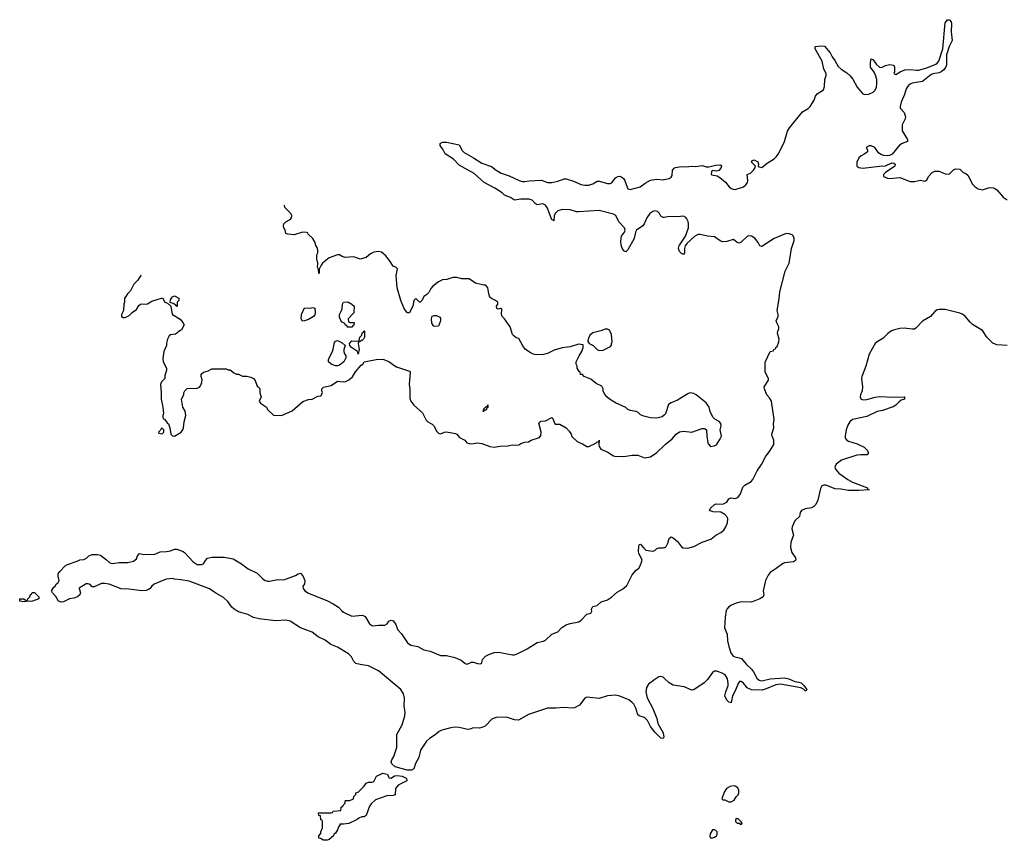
# Model space of a CAD drawing. Header units: inches. Extents: x 1980008 to 2252673, y 74414 to 260562.
# Tile 216 of 228: x 2203746 to 2213303, y 221988 to 229951. Entities that reach past the tile are written whole.
import ezdxf

# ---------------------------------------------------------------- set-up
doc = ezdxf.new("R2010")
doc.units = ezdxf.units.IN
doc.header["$MEASUREMENT"] = 0
doc.layers.add('C2202', color=7, linetype='Continuous')
doc.layers.add('C2212', color=7, linetype='Continuous')

msp = doc.modelspace()

# ---------------------------------------------------------------- linework, layer by layer
at = {"layer": 'C2202', "color": 5}
for points, elevation in [([(2210000, 228033.1), (2209990, 228031.2), (2209970, 228045.6), (2209955.8, 228070), (2209937.2, 228090), (2209910, 228095), (2209890, 228088.6), (2209862.8, 228070), (2209832.7, 228030), (2209808.1, 227971.9), (2209793.8, 227950), (2209731.7, 227908.3), (2209723.2, 227890), (2209710, 227827.3), (2209650, 227719.3), (2209630, 227699.3), (2209610, 227709), (2209593.8, 227733.8), (2209584.2, 227764.2), (2209581.6, 227801.6), (2209586.8, 227850), (2209615.4, 227890), (2209623.9, 227910), (2209616.4, 227930), (2209562.7, 227990), (2209531.7, 228050), (2209510, 228064.2), (2209370, 228099.3), (2209170, 228086), (2209150, 228087.9), (2209090, 228105.9), (2209010, 228108.2), (2208970, 228096.8), (2208946.3, 228073.7), (2208934.6, 228050), (2208930, 227998), (2208925.2, 228005.2), (2208910, 228009.3), (2208870, 228122.7), (2208850, 228152.8), (2208824.4, 228164.4), (2208770, 228155.8), (2208750, 228168), (2208719.6, 228199.6), (2208690, 228208.7), (2208610.2, 228209.8), (2208550, 228198.4), (2208510, 228224.7), (2208450, 228249.6), (2208429.5, 228270), (2208357.3, 228317.3), (2208255.1, 228370), (2208157.7, 228457.7), (2208010, 228538.4), (2207957.5, 228597.5), (2207877.2, 228650), (2207854.5, 228694.5), (2207839, 228710), (2207828, 228730), (2207828, 228750), (2207850, 228762), (2207890, 228762.8), (2208010, 228737.3), (2208042.2, 228682.2), (2208061.4, 228661.4), (2208152, 228612), (2208230, 228558.3), (2208326.4, 228526.4), (2208370, 228490.4), (2208420.5, 228460.5), (2208495.3, 228435.3), (2208594, 228390), (2208621.6, 228381.6), (2208650, 228380.2), (2208690, 228388), (2208810, 228394.9), (2208870, 228372.4), (2208910, 228370.4), (2208970, 228384), (2209030, 228407.3), (2209050, 228407.3), (2209130, 228380.5), (2209193, 228353), (2209230, 228346.7), (2209270, 228347), (2209310, 228358.4), (2209350, 228386), (2209370, 228384.6), (2209450, 228362), (2209478.2, 228361.8), (2209492.3, 228367.7), (2209530, 228415.9), (2209550, 228430.1), (2209570, 228432.8), (2209590, 228424.6), (2209608.2, 228410), (2209620.2, 228390), (2209631, 228351), (2209650, 228310.6), (2209670, 228302.8), (2209769.5, 228330.5), (2209815.6, 228364.4), (2209870, 228394.8), (2209930, 228404.7), (2209990, 228398.8), (2210000, 228400.8)], 40), ([(2210000, 226113.3), (2209982, 226098), (2209930, 226084), (2209870, 226089), (2209804.7, 226104.7), (2209770, 226118), (2209750, 226138), (2209729.1, 226149.1), (2209670, 226158), (2209648.8, 226168.9), (2209628.8, 226188.9), (2209530, 226233.2), (2209470, 226269.2), (2209445.2, 226290), (2209421.2, 226321.2), (2209409.3, 226350), (2209409.2, 226370), (2209395.1, 226395.1), (2209340.2, 226420.2), (2209290, 226462), (2209226, 226490), (2209207.3, 226507.3), (2209188.8, 226508.9), (2209186, 226530), (2209176.4, 226536.4), (2209158, 226570), (2209158, 226590), (2209148, 226610), (2209148, 226630), (2209175.3, 226690), (2209202, 226730), (2209215.3, 226770), (2209215.3, 226795.3), (2209170, 226804), (2209090, 226776), (2209010, 226767.3), (2208934.4, 226745.6), (2208870, 226712.7), (2208830, 226702.7), (2208770, 226699), (2208743.1, 226703.1), (2208710, 226715.3), (2208664.7, 226744.7), (2208653.6, 226753.6), (2208630, 226788), (2208590, 226858), (2208564.7, 226864.7), (2208542, 226882), (2208530, 226898), (2208505.2, 226970), (2208450, 227048.7), (2208429, 227070), (2208424, 227090), (2208426, 227146), (2208410, 227148), (2208390, 227142), (2208378, 227150), (2208375.3, 227170), (2208388, 227190), (2208388, 227210), (2208358, 227230), (2208324.7, 227244.7), (2208310, 227258), (2208299, 227290), (2208289.1, 227349.1), (2208270, 227375.3), (2208250, 227375.3), (2208170, 227395.3), (2208110, 227435.3), (2208036.4, 227436.4), (2207990, 227448.7), (2207951.6, 227448.4), (2207891.2, 227428.9), (2207850, 227428), (2207810, 227408), (2207755.3, 227364.7), (2207736.9, 227343.1), (2207716.9, 227303.1), (2207696.9, 227283.1), (2207670, 227266), (2207651.6, 227228.4), (2207634, 227210), (2207626, 227210), (2207590, 227246), (2207570, 227226), (2207561, 227170), (2207538, 227130), (2207530, 227106), (2207510, 227106), (2207489.1, 227129.1), (2207474.6, 227154.6), (2207446.3, 227226.3), (2207409.5, 227349.5), (2207401.2, 227470), (2207412.5, 227532.5), (2207398, 227550), (2207370, 227558), (2207335.5, 227615.5), (2207300.4, 227660.4), (2207256.4, 227696.4), (2207230, 227702), (2207184.5, 227695.5), (2207150, 227679), (2207110, 227644), (2207050, 227629), (2206990, 227648.7), (2206904.7, 227644.7), (2206874.6, 227654.6), (2206850, 227668.7), (2206830, 227668.7), (2206750, 227642), (2206684.7, 227590), (2206671.3, 227570), (2206654, 227530), (2206654, 227490), (2206650, 227488), (2206646, 227530), (2206638, 227550), (2206641.2, 227590), (2206629, 227631), (2206628.7, 227670), (2206639, 227690), (2206639, 227710), (2206635.3, 227735.3), (2206620.4, 227760.4), (2206615.3, 227790), (2206590, 227828), (2206546, 227870), (2206542, 227882), (2206530, 227886), (2206490, 227888), (2206410, 227865.2), (2206349.3, 227869.3), (2206330, 227878), (2206321.2, 227910), (2206309.2, 227930), (2206305.2, 227950), (2206309.2, 227970), (2206330, 227991.3), (2206370, 228011.3), (2206384, 228030), (2206388.7, 228050), (2206378, 228070), (2206318, 228130), (2206316.5, 228152.3)], 60), ([(2204923.5, 227470.6), (2204923, 227470), (2204890, 227420.9), (2204854.8, 227385.2), (2204820.7, 227319.3), (2204791.3, 227290), (2204776, 227264), (2204762, 227250), (2204764.7, 227210), (2204758, 227190), (2204752, 227130), (2204734, 227090), (2204734, 227070), (2204750, 227062), (2204770, 227062), (2204810, 227082), (2204838, 227110), (2204880.4, 227139.6), (2204902.7, 227177.3), (2204918, 227190), (2204930, 227194), (2204970, 227190.8), (2204985.6, 227194.4), (2205030, 227220.7), (2205131.3, 227251.3), (2205154, 227210), (2205182, 227202), (2205212.7, 227172.7), (2205222.8, 227110), (2205230.7, 227090.7), (2205303.6, 227043.6), (2205330, 227014), (2205342, 226990), (2205316.9, 226943.1), (2205279.6, 226920.4), (2205271.2, 226908.9), (2205258.8, 226901.2), (2205210, 226893.2), (2205198, 226882), (2205180.7, 226850), (2205171.2, 226811.1), (2205171.2, 226788.9), (2205144.7, 226730), (2205135.3, 226664.7), (2205138.8, 226630), (2205172, 226570), (2205171.3, 226550), (2205154, 226494), (2205154, 226470), (2205122, 226438), (2205111.3, 226410), (2205118.8, 226330), (2205118.8, 226270), (2205136, 226190), (2205142, 226130), (2205134, 226110), (2205134, 226090), (2205138, 226078), (2205150, 226074), (2205178, 226038), (2205191, 226030), (2205204.7, 225990), (2205212, 225930), (2205230, 225912), (2205250, 225911.3), (2205312.5, 225947.5), (2205328.8, 225971.1), (2205335.3, 225990), (2205341.2, 226050), (2205359.3, 226110), (2205352.1, 226152.1), (2205329, 226190), (2205318, 226270), (2205338, 226310), (2205338, 226330), (2205348, 226350), (2205370, 226371), (2205470, 226374.9), (2205490, 226384), (2205502, 226398), (2205514, 226430), (2205515.9, 226455.9), (2205506, 226490), (2205506, 226510), (2205510, 226516), (2205530, 226531.3), (2205576.4, 226543.6), (2205610, 226562), (2205750, 226562), (2205770, 226552), (2205790, 226552), (2205823.6, 226523.6), (2205850, 226512), (2205870, 226512), (2205910, 226492), (2205950, 226492), (2205990, 226482), (2206014, 226470), (2206032, 226450), (2206050, 226394), (2206070, 226382), (2206076, 226370), (2206077.3, 226330), (2206091, 226290), (2206071.3, 226250), (2206084.7, 226230), (2206142, 226190), (2206152, 226170), (2206210, 226112), (2206288.4, 226111.6), (2206390, 226156), (2206494.6, 226245.4), (2206550, 226264.7), (2206586, 226270), (2206640.4, 226299.6), (2206670, 226302), (2206686, 226330), (2206678, 226350), (2206678, 226370), (2206694.6, 226385.4), (2206770, 226401), (2206830, 226444.7), (2206890, 226436), (2206910, 226441), (2206942, 226458), (2206975.5, 226484.5), (2207004.7, 226535.3), (2207060.9, 226599.1), (2207075.3, 226610), (2207088.7, 226631.3), (2207205.6, 226654.4), (2207270, 226656), (2207330, 226636), (2207377.3, 226597.3), (2207403.5, 226583.5), (2207530, 226542), (2207536, 226530), (2207527.7, 226410), (2207533, 226370), (2207534, 226274), (2207542.8, 226250), (2207570.4, 226210.4), (2207655.3, 226135.3), (2207690, 226064.7), (2207707.5, 226047.5), (2207750, 226026), (2207766, 226010), (2207794.4, 225954.4), (2207810, 225938), (2207830, 225931.3), (2207870, 225947.3), (2207890, 225950.5), (2207975.9, 225935.9), (2207990.4, 225930.4), (2208016.3, 225896.3), (2208066.8, 225870), (2208086.6, 225846.6), (2208110, 225837.1), (2208130, 225835.5), (2208190, 225844), (2208230, 225839.1), (2208310.4, 225810.4), (2208350, 225803), (2208410, 225814), (2208483.1, 225816.9), (2208530, 225824.7), (2208550, 225821), (2208590, 225824.7), (2208610, 225838), (2208649.1, 225850.9), (2208684.7, 225855.3), (2208709.3, 225870.7), (2208790, 225898), (2208804.7, 225915.3), (2208809, 225950), (2208785.2, 226034.8), (2208805.6, 226054.4), (2208850, 226058), (2208910, 226091.3), (2208919.8, 226079.8), (2208936, 226036), (2208944.7, 226024.7), (2208990, 226026), (2209050, 225992), (2209079.8, 225959.8), (2209098, 225930), (2209105.4, 225905.4), (2209158, 225858), (2209210, 225834.8), (2209250, 225810.7), (2209270, 225810.6), (2209337, 225843), (2209350, 225854.8), (2209367.3, 225852.7), (2209370.9, 225870.9), (2209366, 225830), (2209370.8, 225810), (2209385.2, 225785.2), (2209454.2, 225754.2), (2209510, 225718.8), (2209523.1, 225716.9), (2209610, 225711.3), (2209690, 225726), (2209745.4, 225725.4), (2209810, 225698.8), (2209870, 225710.7), (2209929.2, 225750), (2210000, 225820.5)], 60), ([(2210000, 223562.3), (2209990, 223571.6), (2209970, 223577), (2209950, 223572.9), (2209910.3, 223550), (2209850, 223504.8), (2209828.7, 223470), (2209823, 223430), (2209836.3, 223370), (2209890, 223266.7), (2209929.2, 223170), (2209940.8, 223120.8), (2209991.9, 223030), (2209997.3, 222990), (2209990, 222975.3), (2209970, 222979.3), (2209910, 223038.4), (2209870, 223092), (2209839.2, 223150), (2209821.2, 223170), (2209810, 223179.2), (2209757.1, 223197.1), (2209746.1, 223206.1), (2209727.1, 223270), (2209708, 223308), (2209688.5, 223330), (2209659.7, 223350), (2209570, 223386.4), (2209530, 223395.5), (2209451.6, 223388.4), (2209370, 223364.8), (2209250, 223378.5), (2209230, 223366.6), (2209180.8, 223299.2), (2209130, 223273.5), (2209110, 223269.8), (2209030, 223276.8), (2208950, 223268.9), (2208870, 223269.8), (2208685.3, 223210), (2208587.4, 223152.6), (2208550, 223156), (2208470, 223182.2), (2208370, 223179.3), (2208350, 223174.6), (2208330, 223163.1), (2208263, 223097), (2208230, 223081.2), (2208210, 223077.2), (2208150, 223079.5), (2208114, 223066), (2208095.5, 223064.5), (2208010, 223082.8), (2207965, 223085), (2207930, 223080.7), (2207841.8, 223058.2), (2207816.3, 223043.7), (2207779.5, 223010), (2207723.9, 222976.1), (2207693.4, 222950), (2207636.9, 222863.1), (2207621.2, 222790), (2207586.5, 222733.5), (2207570, 222683), (2207550, 222667.6), (2207508.1, 222668.1), (2207390, 222702.3), (2207359.6, 222730), (2207351.6, 222750), (2207358, 222770), (2207378.6, 222801.4), (2207405.1, 222890), (2207406.2, 223013.8), (2207459.3, 223110), (2207485.4, 223194.6), (2207487.3, 223230), (2207478.4, 223290), (2207481.6, 223370), (2207469.7, 223409.7), (2207445.1, 223450), (2207230, 223631.6), (2207130, 223682.7), (2207050, 223693.2), (2207010, 223704), (2206990, 223724), (2206966.6, 223770), (2206937.1, 223797.1), (2206830, 223862.5), (2206767.5, 223887.5), (2206709.9, 223929.9), (2206643.7, 223963.7), (2206586.2, 224006.2), (2206470, 224051.1), (2206370, 224113), (2206330, 224125.1), (2206230, 224118.3), (2206070, 224137.6), (2206014, 224150), (2205959.1, 224179.1), (2205870, 224206), (2205829.2, 224230), (2205806, 224250), (2205765.6, 224305.6), (2205724.7, 224344.7), (2205650, 224384.7), (2205588.4, 224428.4), (2205390, 224502.9), (2205310, 224517.2), (2205250, 224521.2), (2205229.3, 224529.3), (2205170, 224522.7), (2205150, 224516), (2205050, 224474), (2205024.7, 224450), (2205011, 224430), (2204997.5, 224422.5), (2204970, 224412.7), (2204930, 224407.6), (2204806.2, 224426.2), (2204729.7, 224429.8), (2204613.4, 224473.4), (2204570, 224480.9), (2204541.4, 224478.6), (2204470, 224448.7), (2204450, 224449), (2204429.1, 224469.1), (2204410, 224475.3), (2204390, 224475.3), (2204324.7, 224435.3), (2204322, 224430), (2204334.8, 224390), (2204330.5, 224370), (2204306.8, 224350), (2204270, 224336.2), (2204227.9, 224332.1), (2204170, 224302.9), (2204150, 224298), (2204122.7, 224310), (2204095.3, 224355.3), (2204064, 224390), (2204055.3, 224410), (2204076.4, 224443.6), (2204090, 224454), (2204098, 224470), (2204118, 224490), (2204128, 224510), (2204118, 224550), (2204118, 224570), (2204126, 224590), (2204140.4, 224599.6), (2204186, 224650), (2204210, 224664.7), (2204304.7, 224695.3), (2204330, 224711.3), (2204370, 224712), (2204394.6, 224725.4), (2204418, 224750), (2204450, 224762.8), (2204498, 224762), (2204530, 224754), (2204590, 224710.8), (2204621.4, 224681.4), (2204630, 224676), (2204650, 224674), (2204710, 224684), (2204796.5, 224683.5), (2204850, 224698), (2204879, 224721), (2204889, 224750), (2204910, 224771), (2204950, 224761), (2205010, 224764.7), (2205050, 224762), (2205110, 224786.8), (2205170.9, 224790.9), (2205210, 224797.3), (2205250, 224812.7), (2205270, 224812.4), (2205331.3, 224790), (2205350, 224778.8), (2205431.3, 224690), (2205470, 224666), (2205510, 224664.7), (2205528.8, 224671.1), (2205550, 224704.7), (2205570, 224726), (2205610, 224734), (2205730, 224736.4), (2205818.4, 224718.4), (2205898, 224670), (2205962.2, 224622.2), (2206050, 224581.3), (2206104.9, 224524.9), (2206129.1, 224509.1), (2206150, 224502), (2206170, 224501.3), (2206250, 224517.6), (2206310, 224515.8), (2206423.9, 224556.1), (2206450, 224574), (2206470, 224581), (2206494.9, 224554.9), (2206512.4, 224510), (2206510, 224478), (2206494.8, 224450), (2206497.3, 224430), (2206514, 224410), (2206550, 224384.9), (2206732.8, 224312.8), (2206790, 224283.8), (2206839.1, 224250), (2206874.8, 224210), (2206890, 224200.5), (2206970, 224164), (2207074, 224174), (2207098.5, 224158.5), (2207142.8, 224090), (2207170, 224070.8), (2207230, 224077.3), (2207290, 224077.3), (2207312, 224088), (2207330, 224116), (2207350, 224122.8), (2207370, 224118.8), (2207394.8, 224090), (2207417.3, 224030), (2207452.1, 223992.1), (2207510, 223904.7), (2207541.1, 223881.1), (2207610, 223868.2), (2207670, 223837.3), (2207730, 223822.8), (2207830, 223782.8), (2207890, 223780.7), (2207970, 223760.5), (2208030, 223735.5), (2208070, 223702.4), (2208090, 223697.1), (2208130, 223715.3), (2208150, 223716.4), (2208190, 223703), (2208218.6, 223701.4), (2208232.5, 223707.5), (2208233.2, 223730), (2208238.6, 223741.4), (2208266.3, 223773.7), (2208305.4, 223794.6), (2208350, 223810.6), (2208393.7, 223813.7), (2208530, 223788), (2208550, 223788), (2208580.1, 223799.9), (2208670, 223844.7), (2208770, 223907.3), (2208830, 223920.7), (2208848.7, 223930), (2208910, 223987.3), (2208970, 224010.7), (2209007.8, 224052.2), (2209050, 224079.1), (2209090, 224093.4), (2209173.4, 224106.6), (2209196.9, 224123.1), (2209250, 224181), (2209290, 224192), (2209299, 224210), (2209297.2, 224230), (2209310, 224256), (2209352.3, 224267.7), (2209390, 224301), (2209450, 224322.8), (2209490, 224346.8), (2209544.8, 224395.2), (2209595.5, 224424.5), (2209638, 224462), (2209690, 224564.7), (2209729.5, 224610.5), (2209755.3, 224630), (2209769.1, 224650.9), (2209784.7, 224695.3), (2209789, 224710), (2209755.6, 224770), (2209751.4, 224790), (2209755.1, 224844.9), (2209762.5, 224857.5), (2209770, 224860.7), (2209782.8, 224850), (2209802.8, 224822.7), (2209824.5, 224804.5), (2209890, 224793.4), (2209910, 224800.7), (2209930, 224818.8), (2209950, 224827.3), (2209992.9, 224827.1), (2210000, 224828.6)], 40)]:
    msp.add_lwpolyline(points, dxfattribs=dict(at, elevation=elevation))
for points, elevation in [([(2205270, 227168), (2205262, 227182), (2205236.4, 227196.4), (2205206, 227206), (2205208.4, 227231.6), (2205218, 227250), (2205230, 227262), (2205249.1, 227270.9), (2205291.3, 227250), (2205290, 227226), (2205274, 227210), (2205274, 227170)], 60), ([(2206950, 227014), (2206990, 227014), (2206994, 227010), (2206990, 226986), (2206978, 226982), (2206970, 226966), (2206930, 226966), (2206922, 226982), (2206906, 226990), (2206902, 227002), (2206870, 227018), (2206850, 227066), (2206849, 227090), (2206869, 227130), (2206875.3, 227150), (2206878, 227190), (2206890, 227211.3), (2206930, 227214.8), (2206971.3, 227190), (2206991.3, 227170), (2206990, 227106), (2206934, 227050), (2206938, 227018)], 60), ([(2206490, 227026), (2206478, 227050), (2206482, 227090), (2206510, 227154), (2206570, 227152), (2206590, 227158), (2206610, 227152), (2206614, 227110), (2206610, 227088), (2206598, 227070), (2206550, 227042), (2206510, 227028)], 60), ([(2207770, 226975.3), (2207761.2, 226981.2), (2207745.2, 227005.2), (2207742, 227050), (2207750, 227074), (2207770, 227082), (2207790, 227082), (2207823.6, 227063.6), (2207830, 227054), (2207831.3, 227030), (2207810, 226978)], 60), ([(2207030, 226706), (2207026, 226730), (2206968, 226770), (2206948.8, 226788.9), (2206948, 226810), (2206970, 226834), (2207027.3, 226832.7), (2207042, 226838), (2207048.4, 226871.6), (2207066, 226890), (2207070, 226914), (2207082, 226918), (2207090, 226934), (2207094, 226930), (2207091.6, 226871.6), (2207082, 226850), (2207070, 226838), (2207062, 226838), (2207046, 226826), (2207034, 226826), (2207032, 226810), (2207042, 226750)], 60), ([(2209450, 226948.7), (2209430, 226948.7), (2209387.7, 226932.3), (2209307.9, 226912.1), (2209281, 226890), (2209264.7, 226850), (2209262, 226830), (2209272, 226810), (2209312, 226790), (2209350, 226752), (2209370, 226742), (2209410, 226744.7), (2209480.4, 226779.6), (2209488.7, 226791.3), (2209488.7, 226808.7), (2209495.3, 226824.7), (2209490, 226898), (2209470, 226938)], 60), ([(2206830, 226592.7), (2206810, 226593.2), (2206768, 226610), (2206742, 226630), (2206742, 226650), (2206748.7, 226670), (2206782, 226730), (2206790, 226754), (2206802, 226818), (2206810, 226832), (2206830, 226838), (2206876.8, 226816.8), (2206904.7, 226790), (2206891, 226750), (2206891.2, 226731.1), (2206898, 226710), (2206911, 226690), (2206911.2, 226668.9), (2206892, 226630), (2206850, 226599.3)], 60), ([(2208250, 226148.7), (2208246, 226150), (2208250, 226174), (2208270, 226194), (2208282, 226198), (2208290, 226214), (2208290, 226188), (2208278, 226182), (2208278, 226170), (2208270, 226162), (2208258, 226162)], 60), ([(2205130, 225986), (2205118, 225982), (2205112.7, 225967.3), (2205094, 225950), (2205098, 225938), (2205130, 225934), (2205146, 225950), (2205146, 225970)], 60), ([(2203850, 224304), (2203830, 224308.7), (2203790, 224302), (2203764.7, 224304.7), (2203746, 224310), (2203746, 224330), (2203787.3, 224332.7), (2203810, 224314), (2203822, 224318), (2203826, 224330), (2203846, 224350), (2203850, 224374), (2203862, 224378), (2203867.3, 224392.7), (2203890, 224394), (2203931.6, 224351.6), (2203931.3, 224331.3), (2203870, 224309.2)], 40), ([(2207350, 222592), (2207385.1, 222614.9), (2207410, 222617.1), (2207458, 222610), (2207497.3, 222590), (2207506, 222570), (2207498, 222562), (2207418, 222522), (2207392, 222490), (2207390, 222428), (2207370, 222422), (2207310, 222418), (2207200.7, 222379.3), (2207158, 222342), (2207140.7, 222319.3), (2207110, 222229), (2207090, 222215.3), (2207065.4, 222214.6), (2207036.9, 222203.1), (2207022, 222190), (2206942, 222150), (2206890, 222144), (2206854, 222146), (2206854, 222134), (2206841, 222119), (2206830, 222088), (2206810, 222058), (2206795.3, 222044.7), (2206790.8, 222030), (2206750, 221995.3), (2206730, 221988.7), (2206690, 221988), (2206670, 222006), (2206648.4, 222008.4), (2206648, 222030), (2206667.3, 222052.7), (2206668, 222070), (2206686, 222110), (2206686, 222170), (2206682, 222182), (2206670, 222186), (2206666, 222226), (2206648, 222230), (2206646, 222254), (2206770, 222254), (2206782, 222258), (2206788.4, 222271.6), (2206862, 222278), (2206866, 222310), (2206882, 222318), (2206886, 222330), (2206906, 222350), (2206906, 222370), (2206910, 222374), (2206950, 222374), (2206986, 222390), (2206990, 222414), (2207007.3, 222432.7), (2207008, 222450), (2207030, 222454), (2207090, 222514), (2207110, 222542), (2207130, 222552), (2207167.3, 222552.7), (2207182, 222558), (2207208.7, 222610), (2207270, 222638.8), (2207311.3, 222630), (2207332.7, 222592.7)], 40)]:
    msp.add_lwpolyline(points, close=True, dxfattribs=dict(at, elevation=elevation))
at = {"layer": 'C2212', "color": 5}
for points, elevation in [([(2210000, 228400.8), (2210050, 228411), (2210070, 228424.7), (2210079.5, 228440.5), (2210081.2, 228490), (2210099, 228510), (2210110, 228515.5), (2210167.5, 228527.5), (2210210, 228524.9), (2210269.5, 228530.5), (2210310, 228526.8), (2210370, 228538), (2210410, 228524.7), (2210435.3, 228524.7), (2210500.7, 228539.3), (2210542, 228542), (2210550, 228541), (2210558.8, 228530), (2210550.4, 228509.6), (2210532.7, 228487.3), (2210510, 228482.7), (2210470, 228488.7), (2210461.4, 228478.6), (2210456, 228450), (2210464.7, 228444.7), (2210515.8, 228435.8), (2210541.3, 228421.3), (2210595.6, 228375.6), (2210630.7, 228330), (2210650, 228313.4), (2210670, 228305.5), (2210690, 228304.9), (2210770, 228330.7), (2210794, 228350), (2210809.2, 228370), (2210814, 228390), (2210808, 228450), (2210838, 228462), (2210868.7, 228490), (2210882, 228510), (2210888, 228530), (2210848, 228570), (2210856.4, 228583.6), (2210874, 228590), (2210910, 228571.3), (2210918, 228550), (2210914, 228530), (2210923.6, 228523.6), (2210950, 228518), (2211000.2, 228559.8), (2211070, 228600.7), (2211090, 228620.7), (2211112, 228650), (2211169.5, 228770), (2211198.4, 228870), (2211218.7, 228901.3), (2211343.4, 229056.6), (2211399.3, 229090), (2211419.5, 229110), (2211458, 229170), (2211469.2, 229210), (2211486.8, 229233.2), (2211549.1, 229270.9), (2211556.6, 229303.4), (2211560.9, 229370), (2211573.2, 229410), (2211572.7, 229430), (2211551.7, 229471.7), (2211535.1, 229550), (2211466, 229670), (2211468, 229690), (2211530, 229698.8), (2211556, 229696), (2211611, 229630), (2211631, 229590), (2211656.4, 229556.4), (2211690, 229497.3), (2211720.7, 229470), (2211775.8, 229435.8), (2211806.4, 229406.4), (2211833.2, 229373.2), (2211876.1, 229296.1), (2211930, 229231), (2211950, 229225.5), (2211988, 229230), (2212030, 229248.7), (2212050, 229268), (2212062.6, 229297.4), (2212066.9, 229330), (2212064.4, 229370), (2212054.1, 229414.1), (2212041, 229441), (2212004.5, 229490), (2212002.7, 229537.3), (2212010, 229572), (2212030, 229562), (2212058.8, 229518.8), (2212090, 229490.8), (2212110, 229486), (2212150, 229506), (2212190, 229516), (2212230, 229511.3), (2212236, 229490), (2212236, 229444), (2212232, 229430), (2212250, 229421), (2212293, 229447), (2212336.6, 229463.4), (2212390, 229468.7), (2212450, 229461.1), (2212470, 229462.7), (2212550, 229484), (2212639.2, 229520.8), (2212651.6, 229528.4), (2212666, 229550), (2212704.7, 229670), (2212730, 229922), (2212750, 229951), (2212770, 229951.3), (2212786.8, 229930), (2212790, 229914), (2212787.1, 229832.9), (2212796.3, 229750), (2212768.7, 229691.3), (2212741.3, 229610), (2212741.1, 229510), (2212731.3, 229488.7), (2212714.2, 229465.8), (2212690, 229444.2), (2212670, 229434.3), (2212610, 229426), (2212590, 229416.9), (2212510, 229352.8), (2212410, 229335.1), (2212390, 229326), (2212370, 229309.2), (2212350, 229281.2), (2212334.2, 229225.8), (2212302.8, 229150), (2212291.3, 229110), (2212292, 229092), (2212331.6, 229051.6), (2212344.7, 229010), (2212341, 228990), (2212311.3, 228930), (2212311.6, 228871.6), (2212362, 228790), (2212362, 228770), (2212310.8, 228749.2), (2212286.8, 228733.2), (2212212.8, 228647.2), (2212190, 228633.2), (2212170, 228629.4), (2212132.1, 228632.1), (2212102.9, 228642.9), (2212080.9, 228660.9), (2212046, 228710), (2212010, 228728), (2211990, 228728), (2211962, 228710), (2211974, 228690), (2211974, 228670), (2211950, 228648.7), (2211912, 228630), (2211892, 228610), (2211872, 228570), (2211872, 228530), (2211890, 228518), (2211930.8, 228510.8), (2212090, 228530.4), (2212150, 228533), (2212210, 228560.7), (2212230, 228558.8), (2212244.7, 228550), (2212238.8, 228530), (2212151, 228470), (2212131, 228450), (2212131.3, 228430), (2212170, 228414), (2212190.6, 228410.6), (2212290, 228420.7), (2212390, 228381), (2212430, 228381), (2212490, 228394.8), (2212530, 228386), (2212550, 228398), (2212570, 228431.3), (2212604, 228470), (2212630, 228480.7), (2212670, 228482.8), (2212730, 228456), (2212768.8, 228451.1), (2212810, 228494.8), (2212830, 228502.8), (2212870, 228501), (2212904.7, 228470), (2212930, 228458.8), (2212950, 228442.8), (2212995.1, 228355.1), (2213018.8, 228330), (2213050, 228310.5), (2213090, 228300.4), (2213150, 228321.3), (2213170, 228324.4), (2213199.9, 228319.9), (2213230, 228301), (2213291, 228230), (2213330, 228204)], 40), ([(2210000, 224828.6), (2210010, 224830.8), (2210020.9, 224839.1), (2210037, 224870), (2210050, 224918), (2210070, 224934), (2210090, 224924), (2210130, 224888), (2210170, 224837.3), (2210185.3, 224825.3), (2210230, 224823.8), (2210290, 224840.5), (2210370, 224881.6), (2210455.3, 224910), (2210502, 224950), (2210550, 224974.8), (2210581.5, 224998.5), (2210601.2, 225030), (2210617.2, 225070), (2210619.3, 225110), (2210609.3, 225130), (2210589.4, 225150), (2210551.8, 225171.8), (2210476.6, 225176.6), (2210446.3, 225186.3), (2210442.7, 225190), (2210451.4, 225210), (2210490, 225246.3), (2210506.9, 225253.1), (2210570, 225250.3), (2210609.4, 225270), (2210630, 225300.7), (2210648.7, 225310), (2210694, 225306), (2210720.9, 225319.1), (2210742.7, 225350), (2210763.5, 225416.5), (2210784.2, 225435.8), (2210845.2, 225470), (2210860.9, 225490), (2210905.3, 225574.7), (2210945.6, 225634.4), (2210984, 225710), (2211029.6, 225770), (2211067, 225830), (2211067.3, 225870), (2211049.6, 225910), (2211047.6, 225930), (2211066, 225990), (2211062.7, 226030), (2211069.4, 226070.6), (2211042.4, 226250), (2211022.9, 226282.9), (2210998.4, 226310), (2210975.1, 226370), (2210972.3, 226390), (2211012.5, 226452.5), (2211012.7, 226470), (2210982, 226530), (2210982.5, 226617.5), (2210985.4, 226634.6), (2211028.7, 226730), (2211062, 226738), (2211066, 226750), (2211082, 226758), (2211086, 226770), (2211099, 226781), (2211115.1, 226824.9), (2211116, 226850), (2211102.7, 226910), (2211105.2, 226930), (2211114, 226950), (2211113.2, 226970), (2211094, 227010), (2211089.3, 227030), (2211109, 227070), (2211109, 227090), (2211099, 227130), (2211118.7, 227241.3), (2211124.2, 227310), (2211174.7, 227510), (2211213, 227590), (2211238.4, 227730), (2211262, 227810), (2211262, 227830), (2211253.3, 227853.3), (2211242.9, 227862.9), (2211214.7, 227874.7), (2211190, 227877.6), (2211170, 227871.6), (2211070, 227827.3), (2210949.2, 227749.2), (2210930, 227758), (2210914, 227790), (2210882.7, 227830), (2210850, 227851.5), (2210830, 227853.6), (2210810, 227849.3), (2210750, 227793.2), (2210730, 227784), (2210710, 227788.7), (2210688.7, 227810), (2210670, 227819.3), (2210610, 227797.4), (2210570, 227795.6), (2210544.9, 227804.9), (2210490, 227842.6), (2210422, 227850), (2210350, 227867.9), (2210330, 227867.8), (2210299.6, 227850), (2210221.6, 227778.4), (2210203.8, 227756.2), (2210197.3, 227730), (2210199.5, 227690), (2210190, 227672.7), (2210170, 227681.3), (2210150, 227701.6), (2210140.9, 227730), (2210143.1, 227750), (2210150, 227763.8), (2210208.7, 227851.3), (2210236.5, 227930), (2210238.5, 227970), (2210233.1, 227993.1), (2210219.8, 228019.8), (2210210, 228031.8), (2210190, 228044.2), (2210130, 228037.1), (2210050, 228042.2), (2210000, 228033.1)], 40), ([(2213330, 226790.8), (2213230, 226796.1), (2213190, 226811), (2213132.6, 226870), (2213090, 226934.5), (2212994, 226994), (2212970, 227015.1), (2212918.5, 227078.5), (2212894.8, 227094.8), (2212870, 227104.8), (2212730, 227138.9), (2212670, 227139.6), (2212650, 227134.5), (2212630, 227119.3), (2212587.3, 227070), (2212510, 227024.5), (2212443.4, 226956.6), (2212430, 226949.7), (2212410, 226947.4), (2212330, 226956.5), (2212290, 226955.8), (2212236.7, 226943.3), (2212209, 226931), (2212173, 226907), (2212122.9, 226857.1), (2212070, 226825.1), (2212050, 226807.6), (2211990, 226704.5), (2211957.8, 226590), (2211919.6, 226490), (2211917.4, 226470), (2211927.3, 226387.3), (2211922.3, 226350), (2211906, 226310), (2211902.6, 226290), (2211910, 226270.8), (2211930, 226263.2), (2211970, 226264.3), (2212050, 226289.2), (2212090, 226295.8), (2212231.5, 226288.5), (2212330.4, 226290.4), (2212334, 226290), (2212334, 226270), (2212302, 226258), (2212279.2, 226240.8), (2212250.3, 226209.7), (2212225.1, 226194.9), (2212121.1, 226158.9), (2212070, 226149.8), (2211970, 226100.3), (2211830, 226070.9), (2211803.1, 226050), (2211784, 226015.9), (2211767.8, 225970), (2211756.5, 225910), (2211759.5, 225890), (2211773, 225870), (2211790, 225860.3), (2211874.3, 225834.3), (2211943.4, 225803.4), (2211975.3, 225770), (2211981.6, 225750), (2211979.9, 225740.1), (2211972.2, 225727.8), (2211910, 225729.8), (2211870, 225724.2), (2211723.6, 225676.4), (2211670, 225639), (2211658.8, 225610), (2211663, 225590), (2211698, 225550), (2211784, 225490), (2211830, 225465), (2211974.9, 225410), (2211976, 225396), (2211990.6, 225390), (2211890, 225381.6), (2211790, 225383.6), (2211716.8, 225396.8), (2211660.1, 225400.1), (2211570, 225434.3), (2211550, 225434.8), (2211533.1, 225426.9), (2211519.4, 225400.6), (2211491.5, 225288.5), (2211471.8, 225248.2), (2211453.3, 225226.7), (2211430, 225213.6), (2211370, 225203.5), (2211334.9, 225190), (2211322.6, 225170), (2211316, 225130), (2211270, 225087.1), (2211244.2, 225030), (2211241.8, 225010), (2211255.3, 224950), (2211230, 224881.2), (2211226.7, 224830), (2211240.3, 224780.3), (2211274.6, 224730), (2211280.4, 224710), (2211276.5, 224703.5), (2211256, 224690), (2211170, 224680.3), (2211150, 224672), (2211090, 224624.4), (2211030, 224587.1), (2211010, 224560.5), (2210985.2, 224510), (2210963.2, 224410), (2210967.2, 224370), (2210963, 224350), (2210930.6, 224330), (2210850, 224299.8), (2210750, 224301.6), (2210701.6, 224290), (2210654.9, 224270), (2210630, 224253.7), (2210610, 224231.6), (2210603.2, 224216.8), (2210592.8, 224152.8), (2210588, 224050), (2210611.4, 223990), (2210615.8, 223924.2), (2210628.4, 223868.4), (2210647.5, 223807.5), (2210670, 223776), (2210687.1, 223767.1), (2210730, 223760.2), (2210750.7, 223750.7), (2210797.2, 223697.2), (2210850.2, 223650), (2210870, 223623.1), (2210900.8, 223560.8), (2210922.1, 223542.1), (2210950, 223536.1), (2211030, 223556.3), (2211170, 223564.4), (2211210, 223553.6), (2211270, 223528.9), (2211310, 223523.1), (2211330, 223515.6), (2211357, 223490), (2211386.8, 223450), (2211379.9, 223440.1), (2211370, 223439.5), (2211354.2, 223454.2), (2211326.2, 223466.2), (2211130, 223503), (2211084.5, 223495.5), (2210990, 223456.3), (2210953.5, 223446.5), (2210850, 223448.7), (2210807.1, 223467.1), (2210770, 223513.6), (2210750, 223528.8), (2210731.4, 223528.5), (2210719.3, 223510), (2210694.5, 223445.5), (2210666, 223390), (2210650, 223322), (2210646.8, 223326.8), (2210630, 223329.6), (2210610, 223348), (2210591.2, 223390), (2210599.8, 223430), (2210621.4, 223490), (2210623.7, 223510), (2210615.8, 223555.8), (2210592.7, 223592.7), (2210565.1, 223610), (2210530, 223623.9), (2210510, 223630.7), (2210489.5, 223630.5), (2210470, 223614.8), (2210422.2, 223550), (2210390, 223517), (2210290, 223448.7), (2210270, 223445.6), (2210196.7, 223476.7), (2210090, 223493.9), (2210050, 223515.4), (2210000, 223562.3)], 40), ([(2210000, 225820.5), (2210009.7, 225830.2), (2210077.5, 225882.5), (2210119.3, 225930), (2210149.7, 225950.3), (2210170, 225956.4), (2210190, 225959.3), (2210270, 225947.7), (2210370, 225982.8), (2210390, 225984.7), (2210399.8, 225979.8), (2210411, 225970), (2210414, 225910), (2210424.9, 225844.9), (2210430.7, 225830.7), (2210451, 225811), (2210485.6, 225814.4), (2210510, 225826), (2210543.2, 225876.8), (2210557.2, 225910), (2210544, 225970), (2210554, 226010), (2210552.9, 226032.9), (2210533.6, 226053.6), (2210494.6, 226074.6), (2210474.6, 226094.6), (2210449.4, 226149.4), (2210437.2, 226190), (2210410, 226234), (2210312.5, 226312.5), (2210290, 226324), (2210250, 226329), (2210230, 226321.2), (2210130, 226258), (2210068.2, 226231.8), (2210043.4, 226216.6), (2210014.4, 226125.6), (2210000, 226113.3)], 60)]:
    msp.add_lwpolyline(points, dxfattribs=dict(at, elevation=elevation))
at = {"layer": 'C2212', "color": 5, "elevation": 60}
for points in [[(2210670, 222517.2), (2210642, 222510), (2210606, 222490), (2210584.1, 222455.9), (2210562, 222390), (2210570, 222382), (2210590, 222381), (2210630, 222361), (2210650, 222362.8), (2210680.9, 222379.1), (2210699, 222410), (2210719, 222430), (2210726, 222450), (2210726.6, 222470), (2210715.6, 222495.6), (2210690, 222513.2)], [(2210710, 222198), (2210694, 222190), (2210694, 222170), (2210710, 222154), (2210734, 222154), (2210734, 222150), (2210750, 222142), (2210758, 222150), (2210750, 222166), (2210726, 222190)], [(2210490, 222088.7), (2210470, 222088), (2210446.8, 222050), (2210444.7, 222024.7), (2210452, 222012), (2210470, 222011.3), (2210490, 222018), (2210508.8, 222031.1), (2210514.6, 222045.4), (2210515.3, 222070), (2210503.1, 222083.1)]]:
    msp.add_lwpolyline(points, close=True, dxfattribs=at)

doc.saveas('drawing.dxf')
